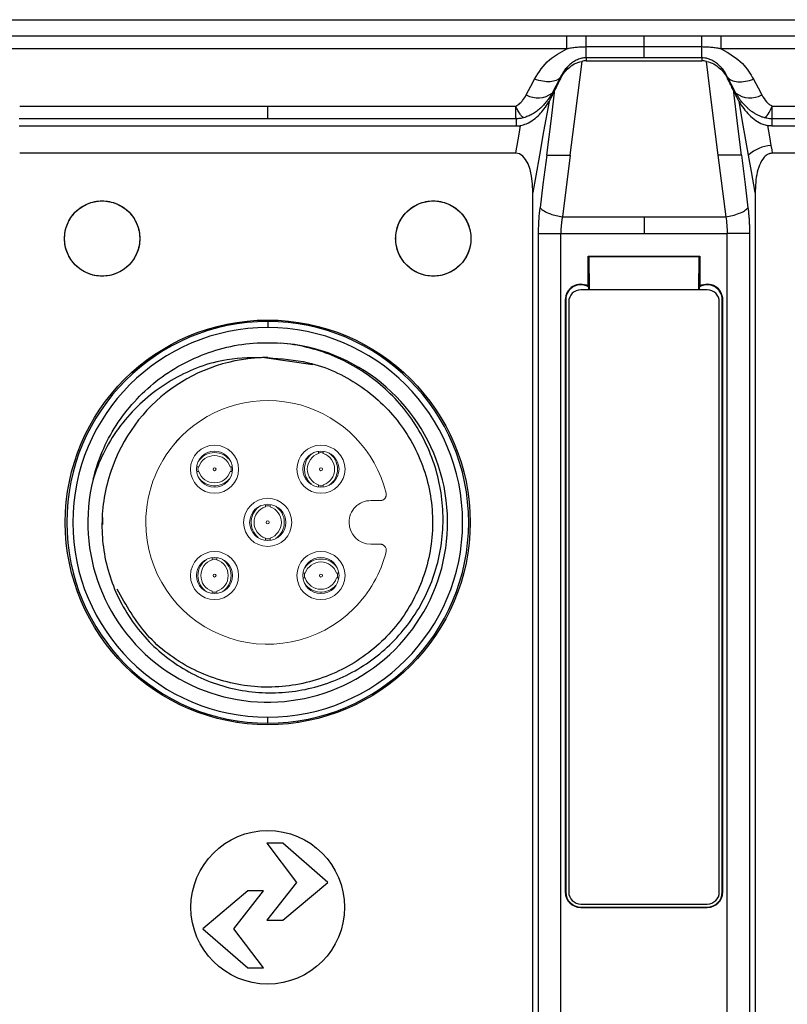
# Model space of a CAD drawing. Header units: millimetres. Extents: x 0 to 1380, y 0 to 297.
# Tile 14 of 60: x 170 to 196, y 165 to 198. Entities that reach past the tile are written whole.
import ezdxf

# ---------------------------------------------------------------- set-up
doc = ezdxf.new("R2010")
doc.units = ezdxf.units.MM
doc.header["$PDSIZE"] = -1
doc.layers.add('1', color=7, linetype='Continuous', true_color=0xffffff)
doc.dimstyles.new('ISO-25', dxfattribs={"dimtxt": 2.5, "dimasz": 2.5, "dimexe": 1.25, "dimexo": 0.625, "dimtad": 1, "dimtxsty": 'Standard', "dimcen": 2.5, "dimadec": 0, "dimazin": 0, "dimtfac": 1, "dimtmove": 0, "dimatfit": 3, "dimfxl": 1, "dimarcsym": 0})

# ---------------------------------------------------------------- blocks, each defined once
blk = doc.blocks.new('*D8')
at = {"color": 0, "lineweight": -2}
for p, q in [((103.223, 166.434), (103.223, 115.582)), ((311.023, 166.434), (311.023, 115.582)), ((107.303, 117.582), (306.943, 117.582))]:
    blk.add_line(p, q, dxfattribs=at)
at = {"color": 0}
for points in [[(107.303, 118.262), (107.303, 116.902), (103.223, 117.582)], [(306.943, 116.902), (306.943, 118.262), (311.023, 117.582)]]:
    blk.add_solid(points, dxfattribs=at)
at = {"layer": 'Defpoints', "color": 0}
for p in [(103.223, 166.434), (311.023, 166.434), (311.023, 117.582)]:
    blk.add_point(p, dxfattribs=at)
at = {"color": 0, "insert": (207.123, 121.147), "char_height": 3.5, "attachment_point": 5}
blk.add_mtext('207,8%%p2', dxfattribs=at)

msp = doc.modelspace()

# ---------------------------------------------------------------- linework, layer by layer
at = {"color": 7, "linetype": 'Continuous', "lineweight": 25}
for p, q in [((107.117, 197.97), (307.129, 197.97)), ((168.715, 197.435), (188.582, 197.435)), ((188.582, 196.999), (188.582, 197.435)), ((189.228, 197.434), (191.149, 197.434)), ((191.149, 197.063), (191.149, 197.434)), ((191.149, 197.434), (193.07, 197.434)), ((193.07, 197.063), (193.07, 197.434)), ((193.715, 196.999), (193.715, 197.435)), ((193.715, 197.435), (213.876, 197.435)), ((188.582, 196.999), (168.715, 196.999)), ((191.149, 197.063), (189.228, 197.063)), ((191.149, 196.704), (191.149, 197.063)), ((193.07, 197.063), (191.149, 197.063)), ((213.876, 196.999), (193.715, 196.999)), ((189.228, 196.704), (189.228, 196.601)), ((191.149, 196.704), (189.228, 196.704)), ((193.069, 196.704), (191.149, 196.704)), ((193.069, 196.704), (193.069, 196.601)), ((189.228, 196.601), (191.149, 196.601)), ((191.149, 196.601), (193.069, 196.601)), ((188.371, 196.055), (188.371, 196.026)), ((188.371, 196.026), (188.371, 196.009)), ((193.926, 196.055), (193.926, 196.026)), ((193.926, 196.026), (193.926, 196.009)), ((188.097, 195.529), (188.097, 195.45)), ((194.2, 195.529), (194.2, 195.45)), ((170.41, 195.101), (178.649, 195.101)), ((178.649, 195.101), (186.888, 195.101)), ((195.41, 195.101), (203.649, 195.101)), ((178.649, 194.677), (170.398, 194.677)), ((170.398, 194.437), (178.649, 194.437)), ((186.899, 194.677), (178.649, 194.677)), ((178.649, 194.437), (186.899, 194.437)), ((186.899, 194.677), (186.899, 194.437)), ((195.398, 194.677), (195.398, 194.437)), ((203.649, 194.677), (195.398, 194.677)), ((195.398, 194.437), (203.649, 194.437)), ((178.649, 193.532), (170.411, 193.532)), ((186.887, 193.532), (178.649, 193.532)), ((188.693, 193.47), (188.437, 191.418)), ((188.689, 193.47), (188.693, 193.47)), ((193.605, 193.47), (193.861, 191.418)), ((194.379, 193.47), (194.383, 193.47)), ((203.649, 193.532), (195.41, 193.532)), ((187.453, 171.787), (187.453, 192.231)), ((194.844, 192.231), (194.844, 171.787)), ((188.437, 191.418), (191.149, 191.418)), ((191.149, 191.418), (193.861, 191.418)), ((187.644, 171.524), (187.644, 190.86)), ((188.385, 171.524), (188.385, 190.86)), ((188.385, 190.86), (191.149, 190.86)), ((191.149, 190.86), (193.912, 190.86)), ((193.912, 171.524), (193.912, 190.86)), ((194.654, 190.86), (194.654, 171.524)), ((189.298, 189.113), (189.298, 190.111)), ((189.298, 190.111), (192.999, 190.111)), ((189.316, 190.093), (189.298, 190.111)), ((192.982, 190.093), (189.316, 190.093)), ((189.316, 190.093), (189.325, 188.993)), ((192.973, 188.993), (192.982, 190.093)), ((192.982, 190.093), (192.999, 190.111)), ((192.999, 190.111), (192.999, 189.113)), ((193.249, 188.993), (189.048, 188.993)), ((189.316, 188.993), (189.316, 189.083)), ((192.982, 189.083), (192.982, 188.993)), ((188.531, 188.66), (188.531, 168.979)), ((188.531, 188.66), (188.548, 188.66)), ((188.548, 188.66), (188.548, 168.979)), ((188.648, 188.593), (188.648, 168.979)), ((193.649, 168.979), (193.649, 188.593)), ((193.749, 188.66), (193.767, 188.66)), ((193.749, 168.979), (193.749, 188.66)), ((193.767, 168.979), (193.767, 188.66)), ((178.649, 187.938), (178.649, 187.738)), ((180.151, 186.501), (178.539, 186.73)), ((178.649, 174.588), (178.649, 174.788)), ((177.649, 174.663), (177.649, 174.613)), ((179.649, 174.613), (179.649, 174.663)), ((187.453, 159.154), (187.453, 171.787)), ((187.644, 165.47), (187.644, 171.524)), ((188.385, 165.47), (188.385, 171.524)), ((193.912, 165.47), (193.912, 171.524)), ((194.654, 171.524), (194.654, 165.47)), ((194.844, 171.787), (194.844, 159.153)), ((179.147, 170.599), (178.621, 170.599)), ((178.621, 170.599), (179.608, 169.298)), ((180.646, 169.298), (179.147, 170.599)), ((179.608, 169.298), (178.621, 168.038)), ((179.147, 168.038), (180.646, 169.298)), ((177.988, 169.016), (176.489, 167.755)), ((177.526, 167.755), (178.514, 169.016)), ((178.514, 169.016), (177.988, 169.016)), ((188.548, 168.979), (188.531, 168.979)), ((193.767, 168.979), (193.749, 168.979)), ((189.048, 168.579), (193.249, 168.579)), ((189.048, 168.462), (189.048, 168.479)), ((189.048, 168.479), (193.249, 168.479)), ((189.048, 168.462), (191.149, 168.462)), ((191.149, 168.462), (193.249, 168.462)), ((193.249, 168.479), (193.249, 168.462)), ((178.621, 168.038), (179.147, 168.038)), ((176.489, 167.755), (177.988, 166.455)), ((178.514, 166.455), (177.526, 167.755)), ((177.988, 166.455), (178.514, 166.455)), ((187.644, 159.416), (187.644, 165.47)), ((188.385, 159.416), (188.385, 165.47)), ((193.912, 163.414), (193.912, 165.47)), ((194.654, 165.47), (194.654, 159.416))]:
    msp.add_line(p, q, dxfattribs=at)
at = {"color": 7, "linetype": 'Continuous', "lineweight": 25, "flags": 128}
for points in [[(189.078, 196.586), (188.86, 194.841), (188.689, 193.47)], [(193.608, 193.47), (193.391, 195.215), (193.22, 196.586)], [(188.371, 196.055), (188.218, 195.761), (188.097, 195.529)], [(194.2, 195.529), (194.047, 195.824), (193.926, 196.055)], [(187.237, 195.469), (187.39, 195.763), (187.511, 195.995)], [(194.787, 195.995), (194.94, 195.7), (195.061, 195.469)], [(187.919, 193.47), (188.071, 194.688), (188.19, 195.645)], [(188.097, 195.45), (188.149, 195.559), (188.19, 195.645)], [(194.108, 195.645), (194.259, 194.427), (194.379, 193.47)], [(194.108, 195.645), (194.16, 195.536), (194.2, 195.45)], [(187.993, 195.249), (187.815, 194.253), (187.675, 193.47)], [(194.623, 193.47), (194.445, 194.467), (194.305, 195.249)], [(186.934, 193.792), (187, 194.161), (187.051, 194.451)], [(195.246, 194.451), (195.312, 194.082), (195.364, 193.792)], [(186.887, 193.532), (186.913, 193.678), (186.934, 193.792)], [(195.364, 193.792), (195.39, 193.647), (195.41, 193.532)], [(187.675, 193.47), (187.551, 192.776), (187.453, 192.231)], [(187.915, 193.47), (187.792, 192.488), (187.696, 191.716)], [(194.383, 193.47), (194.505, 192.488), (194.602, 191.716)], [(194.844, 192.231), (194.72, 192.925), (194.623, 193.47)]]:
    msp.add_lwpolyline(points, dxfattribs=at)
at = {"color": 7, "linetype": 'Continuous', "lineweight": 25}
for centre, radius in [((173.149, 190.697), 1.25), ((184.149, 190.697), 1.25), ((178.649, 181.263), 6.725), ((178.649, 168.47), 2.552)]:
    msp.add_circle(centre, radius, dxfattribs=at)
for centre, radius, start, end in [((-40.569, 197.193), 233.639, 359.87992, 359.96806), ((187.62, 196.171), 0.799, 241.3534, 306.6692), ((194.678, 196.171), 0.799, 233.3308, 298.6466), ((195.466, 192.544), 1.253, 94.6893, 132.3193), ((189.048, 188.66), 0.517, 61.1097, 180), ((189.048, 188.66), 0.5, 57.6622, 180), ((193.249, 188.66), 0.5, 0, 122.3378), ((193.249, 188.66), 0.517, 0, 118.8903), ((189.048, 188.593), 0.4, 90, 180), ((193.249, 188.593), 0.4, 0, 90), ((178.649, 181.263), 6.675, 90, 270), ((178.649, 181.263), 6.675, 270, 90), ((178.649, 181.263), 6.475, 90, 270), ((178.649, 181.263), 6.475, 270, 90), ((178.649, 181.263), 5.975, 166.077, 85.923), ((178.649, 181.263), 5.475, 90, 162), ((189.048, 168.979), 0.517, 180, 270), ((189.048, 168.979), 0.5, 180, 270), ((189.048, 168.979), 0.4, 180, 270), ((193.249, 168.979), 0.4, 270, 0), ((193.249, 168.979), 0.517, 270, 0), ((193.249, 168.979), 0.5, 270, 0)]:
    msp.add_arc(centre, radius, start, end, dxfattribs=at)
for centre, major_axis, ratio, start_param, end_param in [((189.137, 197.299), (1.039, 1.884), 0.031286, 2.342017, 2.659043), ((193.16, 197.299), (-1.039, 1.884), 0.031286, 3.624142, 3.941168), ((186.59, 191.547), (0.354, 1.981), 0.397618, 5.135009, 6.354167)]:
    msp.add_ellipse(centre, major_axis=major_axis, ratio=ratio, start_param=start_param, end_param=end_param, dxfattribs=at)
for points, knots in [([(188.582, 197.435), (188.703, 197.435), (188.918, 197.435), (189.133, 197.434), (189.228, 197.434)], [0, 0, 0, 0, 0.560008, 1, 1, 1, 1]), ([(189.228, 197.063), (189.228, 197.171), (189.228, 197.265), (189.228, 197.394), (189.228, 197.43), (189.228, 197.434)], [0, 0, 0, 0, 0.5, 0.5, 1, 1, 1, 1]), ([(193.07, 197.434), (193.19, 197.434), (193.405, 197.435), (193.62, 197.435), (193.715, 197.435)], [0, 0, 0, 0, 0.560014, 1, 1, 1, 1]), ([(187.511, 195.995), (187.654, 196.226), (187.91, 196.637), (188.377, 196.888), (188.582, 196.999)], [0, 0, 0, 0, 0.560634, 1, 1, 1, 1]), ([(189.228, 197.063), (189.174, 197.062), (189.066, 197.06), (188.904, 197.047), (188.769, 197.03), (188.675, 197.015), (188.622, 197.006), (188.596, 197.001), (188.583, 196.998)], [0, 0, 0, 0, 0.246386, 0.499968, 0.750314, 0.875407, 0.937898, 1, 1, 1, 1]), ([(189.228, 196.704), (189.228, 196.722), (189.228, 196.763), (189.228, 196.887), (189.228, 196.969), (189.228, 197.063)], [0, 0, 0, 0, 0.5, 0.5, 1, 1, 1, 1]), ([(193.715, 196.998), (193.702, 197.001), (193.675, 197.006), (193.622, 197.015), (193.529, 197.029), (193.394, 197.047), (193.232, 197.06), (193.123, 197.062), (193.07, 197.063)], [0, 0, 0, 0, 0.062252, 0.124732, 0.249805, 0.500112, 0.75267, 1, 1, 1, 1]), ([(193.715, 196.999), (193.972, 196.852), (194.432, 196.589), (194.678, 196.177), (194.787, 195.995)], [0, 0, 0, 0, 0.5590718, 1, 1, 1, 1]), ([(189.228, 196.704), (189.211, 196.703), (189.173, 196.702), (189.113, 196.694), (189.045, 196.679), (188.971, 196.655), (188.875, 196.613), (188.766, 196.547), (188.647, 196.449), (188.538, 196.332), (188.442, 196.197), (188.395, 196.103), (188.371, 196.055)], [0, 0, 0, 0, 0.035613, 0.078217, 0.12808, 0.185486, 0.250748, 0.374502, 0.500409, 0.664276, 0.830874, 1, 1, 1, 1]), ([(193.926, 196.055), (193.912, 196.085), (193.879, 196.153), (193.81, 196.264), (193.727, 196.369), (193.633, 196.464), (193.532, 196.547), (193.411, 196.62), (193.287, 196.671), (193.173, 196.699), (193.101, 196.702), (193.069, 196.704)], [0, 0, 0, 0, 0.107321, 0.249406, 0.400324, 0.498614, 0.624464, 0.748626, 0.85076, 0.93408, 1, 1, 1, 1]), ([(188.371, 196.009), (188.438, 196.14), (188.526, 196.258), (188.696, 196.411), (188.761, 196.458), (188.906, 196.538), (188.989, 196.57), (189.078, 196.586)], [0, 0, 0, 0, 0.5, 0.5, 0.75, 0.75, 1, 1, 1, 1]), ([(193.22, 196.586), (193.309, 196.57), (193.391, 196.538), (193.537, 196.458), (193.601, 196.411), (193.773, 196.257), (193.859, 196.141), (193.926, 196.009)], [0, 0, 0, 0, 0.25, 0.25, 0.5, 0.5, 1, 1, 1, 1]), ([(188.371, 196.055), (188.306, 195.971), (188.187, 195.92), (187.882, 195.898), (187.697, 195.929), (187.511, 195.995)], [0, 0, 0, 0, 0.5, 0.5, 1, 1, 1, 1]), ([(193.926, 196.055), (193.957, 196.015), (194.001, 195.981), (194.115, 195.93), (194.184, 195.914), (194.342, 195.903), (194.429, 195.908), (194.608, 195.939), (194.699, 195.964), (194.787, 195.995)], [0, 0, 0, 0, 0.25, 0.25, 0.5, 0.5, 0.75, 0.75, 1, 1, 1, 1]), ([(186.888, 195.101), (186.938, 195.13), (187.026, 195.18), (187.141, 195.309), (187.199, 195.407), (187.237, 195.469)], [0, 0, 0, 0, 0.312552, 0.559198, 1, 1, 1, 1]), ([(188.097, 195.529), (188.075, 195.491), (188.027, 195.409), (187.941, 195.286), (187.835, 195.157), (187.712, 195.033), (187.578, 194.922), (187.44, 194.831), (187.298, 194.758), (187.198, 194.727), (187.15, 194.711)], [0, 0, 0, 0, 0.106316, 0.224325, 0.355054, 0.500236, 0.632465, 0.759639, 0.882244, 1, 1, 1, 1]), ([(188.097, 195.45), (188.078, 195.411), (188.044, 195.342), (188.009, 195.278), (187.993, 195.249)], [0, 0, 0, 0, 0.560009, 1, 1, 1, 1]), ([(195.148, 194.711), (195.116, 194.721), (195.05, 194.741), (194.954, 194.782), (194.86, 194.832), (194.767, 194.89), (194.677, 194.956), (194.558, 195.058), (194.427, 195.196), (194.298, 195.365), (194.231, 195.477), (194.2, 195.529)], [0, 0, 0, 0, 0.077756, 0.157847, 0.240021, 0.32425, 0.410652, 0.499447, 0.689826, 0.855598, 1, 1, 1, 1]), ([(194.2, 195.45), (194.22, 195.411), (194.254, 195.342), (194.289, 195.278), (194.305, 195.249)], [0, 0, 0, 0, 0.560009, 1, 1, 1, 1]), ([(195.061, 195.469), (195.11, 195.39), (195.177, 195.28), (195.302, 195.157), (195.374, 195.12), (195.41, 195.101)], [0, 0, 0, 0, 0.559848, 0.780373, 1, 1, 1, 1]), ([(178.649, 194.677), (178.649, 194.698), (178.649, 194.747), (178.649, 194.893), (178.649, 194.989), (178.649, 195.101)], [0, 0, 0, 0, 0.5, 0.5, 1, 1, 1, 1]), ([(186.899, 194.677), (186.897, 194.698), (186.895, 194.747), (186.892, 194.893), (186.89, 194.989), (186.888, 195.101)], [0, 0, 0, 0, 0.5, 0.5, 1, 1, 1, 1]), ([(187.15, 194.711), (187.148, 194.712), (187.146, 194.713), (187.141, 194.715), (187.135, 194.719), (187.128, 194.723), (187.114, 194.733), (187.105, 194.742), (187.075, 194.772), (187.054, 194.799), (187.009, 194.866), (186.985, 194.906), (186.937, 194.996), (186.913, 195.046), (186.888, 195.101)], [0, 0, 0, 0, 0.03125, 0.03125, 0.0625, 0.125, 0.125, 0.25, 0.25, 0.5, 0.5, 0.75, 0.75, 1, 1, 1, 1]), ([(187.051, 194.451), (187.116, 194.469), (187.281, 194.513), (187.566, 194.698), (187.815, 194.96), (187.941, 195.165), (187.993, 195.249)], [0, 0, 0, 0, 0.12677, 0.323224, 0.719617, 1, 1, 1, 1]), ([(194.305, 195.249), (194.404, 195.094), (194.545, 194.873), (194.843, 194.622), (195.05, 194.501), (195.195, 194.464), (195.246, 194.451)], [0, 0, 0, 0, 0.505107, 0.718275, 0.899415, 1, 1, 1, 1]), ([(195.148, 194.711), (195.181, 194.724), (195.223, 194.765), (195.314, 194.901), (195.363, 194.995), (195.41, 195.101)], [0, 0, 0, 0, 0.5, 0.5, 1, 1, 1, 1]), ([(195.398, 194.677), (195.399, 194.678), (195.399, 194.68), (195.399, 194.683), (195.399, 194.688), (195.399, 194.694), (195.4, 194.707), (195.4, 194.717), (195.402, 194.753), (195.403, 194.784), (195.404, 194.856), (195.405, 194.899), (195.407, 194.993), (195.408, 195.045), (195.41, 195.101)], [0, 0, 0, 0, 0.03125, 0.03125, 0.0625, 0.125, 0.125, 0.25, 0.25, 0.5, 0.5, 0.75, 0.75, 1, 1, 1, 1]), ([(187.15, 194.711), (187.107, 194.701), (187.025, 194.682), (186.94, 194.679), (186.899, 194.677)], [0, 0, 0, 0, 0.512196, 1, 1, 1, 1]), ([(195.398, 194.677), (195.371, 194.678), (195.316, 194.679), (195.232, 194.691), (195.176, 194.705), (195.148, 194.711)], [0, 0, 0, 0, 0.321587, 0.656686, 1, 1, 1, 1]), ([(186.899, 194.437), (186.928, 194.438), (186.979, 194.439), (187.029, 194.448), (187.051, 194.451)], [0, 0, 0, 0, 0.55996, 1, 1, 1, 1]), ([(195.398, 194.437), (195.37, 194.438), (195.319, 194.439), (195.268, 194.448), (195.246, 194.451)], [0, 0, 0, 0, 0.55996, 1, 1, 1, 1]), ([(187.919, 193.47), (187.967, 193.47), (188.064, 193.47), (188.309, 193.47), (188.531, 193.47), (188.659, 193.47), (188.689, 193.47)], [0, 0, 0, 0, 0.305865, 0.61206, 0.906994, 1, 1, 1, 1]), ([(194.379, 193.47), (194.365, 193.47), (194.34, 193.47), (194.293, 193.47), (194.245, 193.469), (194.198, 193.469), (194.154, 193.469), (194.116, 193.469), (194.084, 193.47), (194.018, 193.47), (193.912, 193.47), (193.759, 193.47), (193.657, 193.47), (193.608, 193.47)], [0, 0, 0, 0, 0.09704, 0.186283, 0.266816, 0.337948, 0.399161, 0.450151, 0.49076, 0.52092, 0.692107, 0.852309, 1, 1, 1, 1]), ([(195.41, 193.532), (195.374, 193.529), (195.3, 193.521), (195.186, 193.454), (195.054, 193.308), (194.899, 192.95), (194.849, 192.565), (194.845, 192.285), (194.844, 192.231)], [0, 0, 0, 0, 0.0714298, 0.1426958, 0.2529497, 0.45187, 0.8940641, 1, 1, 1, 1]), ([(174.399, 190.697), (174.399, 190.861), (174.367, 191.024), (174.241, 191.327), (174.149, 191.465), (173.917, 191.697), (173.779, 191.789), (173.476, 191.915), (173.312, 191.947), (172.985, 191.947), (172.821, 191.915), (172.519, 191.789), (172.38, 191.697), (172.149, 191.465), (172.056, 191.327), (171.931, 191.024), (171.898, 190.861), (171.898, 190.697), (171.898, 190.533), (171.931, 190.37), (172.056, 190.067), (172.149, 189.928), (172.38, 189.697), (172.519, 189.604), (172.821, 189.479), (172.985, 189.446), (173.312, 189.446), (173.476, 189.479), (173.779, 189.604), (173.917, 189.697), (174.149, 189.928), (174.241, 190.067), (174.367, 190.37), (174.399, 190.533), (174.399, 190.697)], [3.141593, 3.141593, 3.141593, 3.141593, 3.534292, 3.534292, 3.926991, 3.926991, 4.31969, 4.31969, 4.712389, 4.712389, 5.105088, 5.105088, 5.497787, 5.497787, 5.890486, 5.890486, 6.283185, 6.283185, 6.283185, 6.675884, 6.675884, 7.068583, 7.068583, 7.461283, 7.461283, 7.853982, 7.853982, 8.246681, 8.246681, 8.63938, 8.63938, 9.032079, 9.032079, 9.424778, 9.424778, 9.424778, 9.424778]), ([(185.399, 190.697), (185.399, 190.861), (185.367, 191.024), (185.241, 191.327), (185.149, 191.465), (184.917, 191.697), (184.779, 191.789), (184.476, 191.915), (184.312, 191.947), (183.985, 191.947), (183.821, 191.915), (183.519, 191.789), (183.38, 191.697), (183.149, 191.465), (183.056, 191.327), (182.931, 191.024), (182.898, 190.861), (182.898, 190.697), (182.898, 190.533), (182.931, 190.37), (183.056, 190.067), (183.149, 189.928), (183.38, 189.697), (183.519, 189.604), (183.821, 189.479), (183.985, 189.446), (184.312, 189.446), (184.476, 189.479), (184.779, 189.604), (184.917, 189.697), (185.149, 189.928), (185.241, 190.067), (185.367, 190.37), (185.399, 190.533), (185.399, 190.697)], [3.141593, 3.141593, 3.141593, 3.141593, 3.534292, 3.534292, 3.926991, 3.926991, 4.31969, 4.31969, 4.712389, 4.712389, 5.105088, 5.105088, 5.497787, 5.497787, 5.890486, 5.890486, 6.283185, 6.283185, 6.283185, 6.675884, 6.675884, 7.068583, 7.068583, 7.461283, 7.461283, 7.853982, 7.853982, 8.246681, 8.246681, 8.63938, 8.63938, 9.032079, 9.032079, 9.424778, 9.424778, 9.424778, 9.424778]), ([(187.644, 190.86), (187.647, 191.023), (187.652, 191.314), (187.682, 191.593), (187.696, 191.716)], [0, 0, 0, 0, 0.560254, 1, 1, 1, 1]), ([(187.696, 191.716), (187.735, 191.681), (187.815, 191.609), (188.014, 191.52), (188.228, 191.454), (188.369, 191.43), (188.437, 191.418)], [0, 0, 0, 0, 0.275866, 0.563576, 0.787231, 1, 1, 1, 1]), ([(193.861, 191.418), (193.934, 191.429), (194.011, 191.444), (194.164, 191.483), (194.24, 191.507), (194.377, 191.562), (194.437, 191.592), (194.537, 191.654), (194.575, 191.686), (194.602, 191.716)], [0, 0, 0, 0, 0.2440422, 0.2440422, 0.4940422, 0.4940422, 0.7440422, 0.7440422, 0.9940422, 0.9940422, 0.9940422, 0.9940422]), ([(194.602, 191.716), (194.607, 191.67), (194.618, 191.578), (194.631, 191.437), (194.641, 191.294), (194.648, 191.151), (194.653, 191.006), (194.653, 190.909), (194.654, 190.86)], [0, 0, 0, 0, 0.1671, 0.333389, 0.499344, 0.665446, 0.832174, 1, 1, 1, 1]), ([(188.437, 191.418), (188.431, 191.382), (188.418, 191.309), (188.403, 191.198), (188.393, 191.085), (188.386, 190.973), (188.386, 190.898), (188.385, 190.86)], [0, 0, 0, 0, 0.20222, 0.403713, 0.604093, 0.802978, 1, 1, 1, 1]), ([(187.644, 190.86), (187.672, 190.86), (187.712, 190.86), (187.812, 190.86), (187.873, 190.86), (188.009, 190.86), (188.084, 190.86), (188.236, 190.86), (188.312, 190.86), (188.385, 190.86)], [0.0059582, 0.0059582, 0.0059582, 0.0059582, 0.2559582, 0.2559582, 0.5059582, 0.5059582, 0.7559582, 0.7559582, 1, 1, 1, 1]), ([(194.654, 190.86), (194.594, 190.86), (194.49, 190.86), (194.228, 190.86), (194.07, 190.86), (193.912, 190.86)], [0, 0, 0, 0, 0.5, 0.5, 1, 1, 1, 1]), ([(189.316, 189.083), (189.313, 189.089), (189.307, 189.099), (189.301, 189.109), (189.298, 189.113)], [0, 0, 0, 0, 0.559999, 1, 1, 1, 1]), ([(192.999, 189.113), (192.996, 189.108), (192.99, 189.098), (192.984, 189.087), (192.982, 189.083)], [0, 0, 0, 0, 0.56, 1, 1, 1, 1]), ([(172.851, 182.7), (172.904, 182.889), (173.133, 183.712), (173.898, 185.058), (175.146, 186.185), (176.625, 186.95), (177.883, 187.26), (178.814, 187.231), (179.074, 187.222)], [0, 0, 0, 0, 0.070407, 0.307906, 0.545266, 0.664771, 0.906296, 1, 1, 1, 1]), ([(173.443, 182.955), (173.345, 182.673), (173.271, 182.386), (173.171, 181.801), (173.145, 181.502), (173.14, 180.912), (173.161, 180.618), (173.25, 180.035), (173.319, 179.743), (173.501, 179.18), (173.614, 178.908), (173.882, 178.384), (174.039, 178.129), (174.39, 177.65), (174.582, 177.427), (175, 177.013), (175.228, 176.821), (175.953, 176.302), (176.481, 176.039), (177.617, 175.679), (178.199, 175.593), (179.092, 175.6), (179.388, 175.625), (179.969, 175.722), (180.255, 175.792), (180.818, 175.978), (181.093, 176.094), (181.617, 176.364), (181.867, 176.519), (182.345, 176.867), (182.573, 177.062), (182.991, 177.479), (183.182, 177.702), (183.531, 178.178), (183.689, 178.433), (183.961, 178.958), (184.076, 179.229), (184.264, 179.787), (184.338, 180.077), (184.439, 180.661), (184.467, 180.955), (184.478, 181.543), (184.462, 181.838), (184.383, 182.429), (184.322, 182.718), (184.157, 183.282), (184.054, 183.558), (183.803, 184.097), (183.657, 184.357), (183.332, 184.847), (183.151, 185.08), (182.754, 185.518), (182.536, 185.724), (182.079, 186.097), (181.838, 186.265), (181.33, 186.565), (181.062, 186.699), (180.239, 187.032), (179.668, 187.17), (179.074, 187.222)], [0, 0, 0, 0, 0.03125, 0.03125, 0.0625, 0.0625, 0.09375, 0.09375, 0.125, 0.125, 0.15625, 0.15625, 0.1875, 0.1875, 0.21875, 0.21875, 0.25, 0.25, 0.3125, 0.3125, 0.375, 0.375, 0.40625, 0.40625, 0.4375, 0.4375, 0.46875, 0.46875, 0.5, 0.5, 0.53125, 0.53125, 0.5625, 0.5625, 0.59375, 0.59375, 0.625, 0.625, 0.65625, 0.65625, 0.6875, 0.6875, 0.71875, 0.71875, 0.75, 0.75, 0.78125, 0.78125, 0.8125, 0.8125, 0.84375, 0.84375, 0.875, 0.875, 0.90625, 0.90625, 0.9375, 0.9375, 1, 1, 1, 1]), ([(178.649, 186.738), (178.196, 186.737), (177.118, 186.734), (175.484, 186.113), (173.986, 184.917), (173.184, 183.659), (172.91, 182.878), (172.848, 182.701)], [0, 0, 0, 0, 0.178309, 0.424161, 0.672938, 0.925959, 1, 1, 1, 1]), ([(178.649, 186.738), (179.102, 186.705), (180.17, 186.626), (181.735, 185.906), (183.1, 184.63), (183.964, 182.964), (184.227, 181.109), (183.862, 179.271), (182.908, 177.657), (181.473, 176.45), (179.721, 175.787), (177.845, 175.74), (176.071, 176.321), (174.551, 177.437), (173.948, 178.51), (173.648, 179.043)], [0, 0, 0, 0, 0.057942, 0.136523, 0.215102, 0.293679, 0.372257, 0.450837, 0.529414, 0.607993, 0.686571, 0.765149, 0.843729, 0.922305, 1, 1, 1, 1])]:
    msp.add_open_spline(points, degree=3, knots=knots, dxfattribs=at)
for points in [[(189.228, 196.601), (189.178, 196.601), (189.128, 196.596), (189.078, 196.586)], [(193.22, 196.586), (193.17, 196.596), (193.12, 196.601), (193.069, 196.601)], [(187.919, 193.47), (187.917, 193.47), (187.916, 193.47), (187.915, 193.47)], [(191.149, 191.418), (191.149, 191.24), (191.149, 191.049), (191.149, 190.86)], [(193.861, 191.418), (193.894, 191.24), (193.912, 191.05), (193.912, 190.86)]]:
    msp.add_open_spline(points, degree=3, dxfattribs=at)
at = {"layer": '1', "color": 155, "linetype": 'Continuous', "lineweight": 18}
for p, q in [((182.074, 181.988), (182.387, 181.988)), ((182.387, 180.538), (182.074, 180.538))]:
    msp.add_line(p, q, dxfattribs=at)
at = {"layer": '1', "color": 155, "linetype": 'Continuous', "lineweight": 13}
for centre, radius, start, end in [((178.649, 181.263), 4.05, 13.9053, 135.0039), ((178.649, 181.263), 4.05, 135.0039, 180), ((182.074, 181.263), 0.725, 90, 135), ((182.074, 181.263), 0.725, 135, 180), ((178.649, 181.263), 4.05, 180, 314.9987), ((182.074, 181.263), 0.725, 180, 270), ((178.649, 181.263), 4.05, 314.9987, 346.0947)]:
    msp.add_arc(centre, radius, start, end, dxfattribs=at)
at = {"layer": '1', "color": 155, "linetype": 'Continuous', "lineweight": 18}
for centre, radius, start, end in [((178.649, 181.263), 4.05, 13.9019, 135), ((178.649, 181.263), 4.05, 135, 180), ((176.882, 183.031), 0.8, 0, 180), ((176.882, 183.031), 0.6, 0, 180), ((180.417, 183.031), 0.8, 0, 180), ((180.417, 183.031), 0.6, 0, 180), ((180.417, 183.031), 0.55, 90, 98.2981), ((180.417, 183.031), 0.55, 81.7022, 90), ((176.882, 183.031), 0.8, 180, 0), ((176.882, 183.031), 0.6, 180, 0), ((176.882, 183.031), 0.55, 171.7022, 180), ((176.882, 183.031), 0.55, 180, 188.2981), ((176.882, 183.031), 0.05, 0, 180), ((176.882, 183.031), 0.05, 180, 0), ((176.882, 183.031), 0.55, 350.7142, 0), ((176.882, 183.031), 0.55, 0, 8.2981), ((180.417, 183.031), 0.8, 180, 0), ((180.417, 183.031), 0.6, 180, 0), ((180.417, 183.031), 0.05, 90, 270), ((180.417, 183.031), 0.05, 270, 90), ((180.417, 183.031), 0.55, 261.7022, 270), ((180.417, 183.031), 0.55, 270, 278.2981), ((178.649, 181.263), 0.8, 0, 180), ((182.074, 181.263), 0.725, 90, 135), ((178.649, 181.263), 0.6, 0, 180), ((178.649, 181.263), 0.55, 90, 98.2981), ((178.649, 181.263), 0.55, 81.7022, 90), ((182.074, 181.263), 0.725, 135, 180), ((178.649, 181.263), 0.05, 90, 270), ((178.649, 181.263), 0.05, 270, 90), ((178.649, 181.263), 4.05, 180, 315), ((178.649, 181.263), 0.8, 180, 0), ((178.649, 181.263), 0.6, 180, 0), ((182.074, 181.263), 0.725, 180, 270), ((178.649, 181.263), 0.55, 260.7142, 270), ((178.649, 181.263), 0.55, 270, 278.2981), ((176.882, 179.495), 0.8, 0, 180), ((176.882, 179.495), 0.6, 0, 180), ((176.882, 179.495), 0.55, 90, 98.2981), ((176.882, 179.495), 0.55, 81.7022, 90), ((180.417, 179.495), 0.8, 0, 180), ((180.417, 179.495), 0.6, 0, 180), ((178.649, 181.263), 4.05, 315, 346.0981), ((176.882, 179.495), 0.8, 180, 0), ((176.882, 179.495), 0.6, 180, 0), ((176.882, 179.495), 0.05, 90, 270), ((176.882, 179.495), 0.05, 270, 90), ((180.417, 179.495), 0.8, 180, 0), ((180.417, 179.495), 0.6, 180, 0), ((180.417, 179.495), 0.55, 171.7022, 180), ((180.417, 179.495), 0.55, 180, 188.2981), ((180.417, 179.495), 0.05, 0, 180), ((180.417, 179.495), 0.05, 180, 0), ((180.417, 179.495), 0.55, 350.7142, 0), ((180.417, 179.495), 0.55, 0, 8.2981), ((176.882, 179.495), 0.55, 260.7142, 270), ((176.882, 179.495), 0.55, 270, 278.2981)]:
    msp.add_arc(centre, radius, start, end, dxfattribs=at)
for centre, major_axis, start_param, end_param in [((180.517, 183.031), (0, -0.65), 3.68283, 5.594077), ((176.882, 182.931), (-0.65, 0), 3.72839, 5.696473), ((176.882, 182.935), (0.55, 0), 0.323805, 2.817791), ((180.513, 183.031), (0, 0.55), 0.323805, 2.817791), ((180.321, 183.031), (0, -0.55), 0.323805, 2.817791), ((180.318, 183.031), (0, 0.65), 3.736137, 5.688764), ((176.882, 183.127), (-0.55, 0), 0.323805, 2.817791), ((176.882, 183.13), (0.65, 0), 3.718815, 5.587667), ((178.749, 181.263), (0, -0.65), 3.68283, 5.594077), ((178.746, 181.263), (0, 0.55), 0.323805, 2.817791), ((178.553, 181.263), (0, -0.55), 0.323805, 2.817791), ((178.55, 181.263), (0, 0.65), 3.738329, 5.686575), ((176.981, 179.495), (0, -0.65), 3.733784, 5.691117), ((176.978, 179.495), (0, 0.55), 0.323805, 2.817791), ((176.786, 179.495), (0, -0.55), 0.323805, 2.817791), ((176.782, 179.495), (0, 0.65), 3.736056, 5.688846), ((180.417, 179.396), (-0.65, 0), 3.730337, 5.694526), ((180.417, 179.399), (0.55, 0), 0.323805, 2.817791), ((180.417, 179.591), (-0.55, 0), 0.323805, 2.817791), ((180.417, 179.595), (0.65, 0), 3.718815, 5.587667)]:
    msp.add_ellipse(centre, major_axis=major_axis, ratio=0.999406, start_param=start_param, end_param=end_param, dxfattribs=at)
for points, knots in [([(180.34, 183.614), (180.34, 183.61), (180.34, 183.589), (180.339, 183.569), (180.338, 183.552)], [0, 0, 0, 0, 0.170749, 1, 1, 1, 1]), ([(180.496, 183.552), (180.495, 183.569), (180.495, 183.59), (180.494, 183.612), (180.494, 183.617)], [0, 0, 0, 0, 0.795639, 1, 1, 1, 1]), ([(176.295, 182.954), (176.299, 182.954), (176.322, 182.953), (176.344, 182.952), (176.36, 182.952)], [0, 0, 0, 0, 0.214862, 1, 1, 1, 1]), ([(176.36, 183.109), (176.344, 183.109), (176.323, 183.108), (176.301, 183.107), (176.297, 183.107)], [0, 0, 0, 0, 0.816156, 1, 1, 1, 1]), ([(177.469, 183.107), (177.464, 183.107), (177.441, 183.108), (177.42, 183.109), (177.403, 183.109)], [0, 0, 0, 0, 0.214862, 1, 1, 1, 1]), ([(177.403, 182.952), (177.42, 182.952), (177.441, 182.953), (177.462, 182.954), (177.466, 182.954)], [0, 0, 0, 0, 0.816156, 1, 1, 1, 1]), ([(180.338, 182.509), (180.339, 182.493), (180.34, 182.471), (180.34, 182.449), (180.341, 182.445)], [0, 0, 0, 0, 0.795639, 1, 1, 1, 1]), ([(180.494, 182.447), (180.494, 182.451), (180.495, 182.472), (180.495, 182.493), (180.496, 182.509)], [0, 0, 0, 0, 0.170749, 1, 1, 1, 1]), ([(182.46, 182.002), (182.483, 182.011), (182.502, 182.023), (182.526, 182.044), (182.534, 182.052), (182.546, 182.067), (182.558, 182.083), (182.567, 182.1), (182.574, 182.117), (182.577, 182.126), (182.584, 182.152), (182.587, 182.17), (182.587, 182.188)], [0, 0, 0, 0, 0.25, 0.25, 0.375, 0.375, 0.5, 0.625, 0.625, 0.75, 0.75, 1, 1, 1, 1]), ([(178.573, 181.846), (178.573, 181.843), (178.572, 181.822), (178.571, 181.801), (178.571, 181.784)], [0, 0, 0, 0, 0.170749, 1, 1, 1, 1]), ([(178.728, 181.784), (178.728, 181.801), (178.727, 181.822), (178.726, 181.844), (178.726, 181.849)], [0, 0, 0, 0, 0.795639, 1, 1, 1, 1]), ([(173.177, 181.423), (173.175, 181.37), (173.174, 181.317), (173.174, 181.241), (173.175, 181.218), (173.175, 181.195)], [0, 0, 0, 0, 0.695036, 0.695036, 1, 1, 1, 1]), ([(178.571, 180.741), (178.571, 180.725), (178.572, 180.703), (178.573, 180.681), (178.573, 180.677)], [0, 0, 0, 0, 0.795639, 1, 1, 1, 1]), ([(178.726, 180.679), (178.726, 180.683), (178.727, 180.704), (178.728, 180.725), (178.728, 180.741)], [0, 0, 0, 0, 0.170749, 1, 1, 1, 1]), ([(182.587, 180.338), (182.587, 180.356), (182.584, 180.373), (182.575, 180.408), (182.568, 180.425), (182.552, 180.45), (182.547, 180.458), (182.534, 180.474), (182.526, 180.481), (182.51, 180.495), (182.502, 180.502), (182.482, 180.514), (182.472, 180.519), (182.46, 180.524)], [0, 0, 0, 0, 0.25, 0.25, 0.5, 0.5, 0.625, 0.625, 0.75, 0.75, 0.875, 0.875, 1, 1, 1, 1]), ([(176.805, 180.079), (176.805, 180.075), (176.804, 180.054), (176.803, 180.033), (176.803, 180.017)], [0, 0, 0, 0, 0.170749, 1, 1, 1, 1]), ([(176.96, 180.017), (176.96, 180.033), (176.959, 180.055), (176.958, 180.077), (176.958, 180.081)], [0, 0, 0, 0, 0.795639, 1, 1, 1, 1]), ([(179.83, 179.418), (179.835, 179.418), (179.857, 179.418), (179.879, 179.417), (179.896, 179.416)], [0, 0, 0, 0, 0.214862, 1, 1, 1, 1]), ([(179.896, 179.574), (179.879, 179.573), (179.858, 179.573), (179.837, 179.572), (179.833, 179.572)], [0, 0, 0, 0, 0.816156, 1, 1, 1, 1]), ([(181.004, 179.572), (180.999, 179.572), (180.977, 179.573), (180.955, 179.573), (180.939, 179.574)], [0, 0, 0, 0, 0.214862, 1, 1, 1, 1]), ([(180.939, 179.416), (180.955, 179.417), (180.976, 179.418), (180.998, 179.418), (181.002, 179.418)], [0, 0, 0, 0, 0.816156, 1, 1, 1, 1]), ([(176.803, 178.974), (176.803, 178.957), (176.804, 178.936), (176.805, 178.914), (176.805, 178.909)], [0, 0, 0, 0, 0.795639, 1, 1, 1, 1]), ([(176.958, 178.912), (176.959, 178.915), (176.959, 178.936), (176.96, 178.957), (176.96, 178.974)], [0, 0, 0, 0, 0.170749, 1, 1, 1, 1])]:
    msp.add_open_spline(points, degree=3, knots=knots, dxfattribs=at)
for points in [[(182.46, 182.002), (182.453, 181.999), (182.437, 181.994), (182.412, 181.989), (182.395, 181.988), (182.387, 181.988)], [(182.587, 182.188), (182.587, 182.193), (182.586, 182.204), (182.584, 182.22), (182.582, 182.231), (182.581, 182.236)], [(182.387, 180.538), (182.395, 180.538), (182.412, 180.537), (182.437, 180.532), (182.453, 180.527), (182.46, 180.524)], [(182.581, 180.29), (182.582, 180.295), (182.584, 180.306), (182.586, 180.322), (182.587, 180.333), (182.587, 180.338)]]:
    msp.add_open_spline(points, degree=3, dxfattribs=at)

# ---------------------------------------------------------------- dimensions: what is measured, and where the dimension line sits
dim = msp.add_linear_dim(base=(311.023, 117.582), p1=(103.223, 166.434), p2=(311.023, 166.434), dimstyle='ISO-25', override={"dimtxt": 3.5, "dimasz": 4.08, "dimexe": 2, "dimexo": 0, "dimgap": 1.524, "dimtih": 1, "dimtoh": 1, "dimdec": 1, "dimzin": 0, "dimtxsty": 'Standard', "dimadec": 2, "dimtol": 1, "dimtp": 2, "dimtm": 2, "dimtdec": 0, "dimtzin": 0})
dim.commit()
dim.dimension.update_dxf_attribs({"geometry": '*D8', "text_midpoint": (207.123, 121.147)})

doc.saveas('drawing.dxf')
